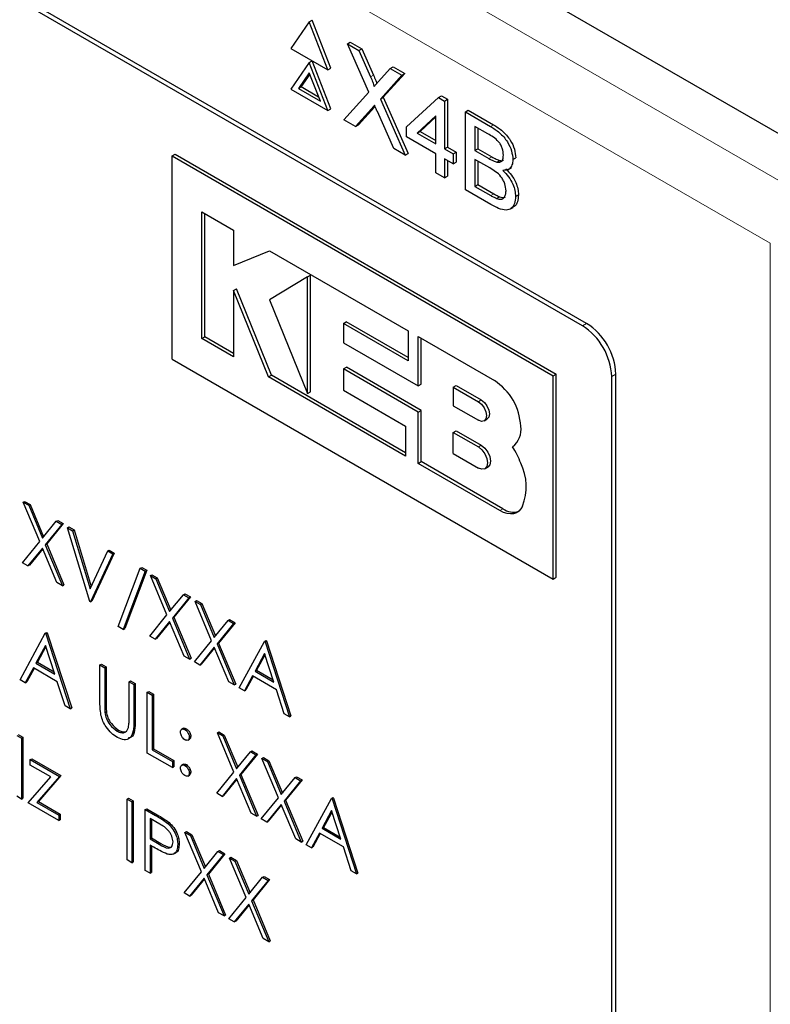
# Paper-space layout 'Blatt2' of a CAD drawing. Header units: millimetres. Extents: x 5 to 418, y 2 to 292.
# Tile 40 of 103: x 120.85 to 123.86, y 187.59 to 191.55. Entities that reach past the tile are written whole.
import ezdxf

# ---------------------------------------------------------------- set-up
doc = ezdxf.new("R2010")
doc.units = ezdxf.units.MM

psp = doc.layouts.new('Blatt2')

# ---------------------------------------------------------------- linework, layer by layer
at = {"color": 7, "linetype": 'Continuous', "lineweight": 25}
for p, q in [((125.7838, 190.0043), (114.5392, 196.4956)), ((123.1255, 190.3314), (117.174, 193.7672)), ((123.1086, 190.3217), (117.2161, 193.7234)), ((122.0109, 191.5434), (121.9361, 191.4369)), ((122.0109, 191.5434), (122.0227, 191.5502)), ((122.0858, 191.3505), (122.0109, 191.5434)), ((122.0976, 191.3573), (122.0227, 191.5502)), ((121.9361, 191.4369), (122.0858, 191.3505)), ((122.1638, 191.4552), (122.1755, 191.462)), ((122.25, 191.2608), (122.1638, 191.4552)), ((122.1638, 191.4552), (122.2098, 191.4286)), ((122.1755, 191.462), (122.2216, 191.4354)), ((122.2098, 191.4286), (122.2216, 191.4354)), ((122.2098, 191.4286), (122.2571, 191.322)), ((122.2216, 191.4354), (122.2689, 191.3288)), ((122.0109, 191.3801), (122.0227, 191.3869)), ((122.0976, 191.194), (122.0227, 191.3869)), ((122.0109, 191.3801), (121.9361, 191.2736)), ((122.0858, 191.1872), (122.0109, 191.3801)), ((122.0858, 191.3505), (122.0976, 191.3573)), ((122.2889, 191.3036), (122.336, 191.3557)), ((122.336, 191.3557), (122.3478, 191.3625)), ((122.336, 191.3557), (122.3827, 191.3288)), ((122.3478, 191.3625), (122.3945, 191.3356)), ((122.0109, 191.3392), (121.9667, 191.2763)), ((122.0134, 191.3328), (121.9785, 191.2831)), ((122.0552, 191.2253), (122.0109, 191.3392)), ((122.3827, 191.3288), (122.2964, 191.2335)), ((122.3945, 191.3356), (122.3082, 191.2403)), ((122.3827, 191.3288), (122.3945, 191.3356)), ((121.9361, 191.2736), (122.0858, 191.1872)), ((121.9667, 191.2763), (121.9785, 191.2831)), ((121.9667, 191.2763), (122.0552, 191.2253)), ((121.9785, 191.2831), (122.0484, 191.2428)), ((122.1499, 191.1502), (122.25, 191.2608)), ((122.2964, 191.2335), (122.3082, 191.2403)), ((122.2964, 191.2335), (122.3966, 191.0077)), ((122.3082, 191.2403), (122.4084, 191.0145)), ((122.4019, 191.121), (122.5305, 191.2394)), ((122.5305, 191.2394), (122.5423, 191.2462)), ((122.5305, 191.2394), (122.5548, 191.2254)), ((122.5423, 191.2462), (122.5666, 191.2322)), ((122.5548, 191.2254), (122.5666, 191.2322)), ((122.5666, 191.2322), (122.5666, 191.0396)), ((122.0858, 191.1872), (122.0976, 191.194)), ((122.2606, 191.194), (122.1965, 191.1233)), ((122.2724, 191.2008), (122.2083, 191.1301)), ((122.2752, 191.2039), (122.2724, 191.2008)), ((122.5548, 191.2254), (122.5548, 191.0328)), ((122.6382, 191.1813), (122.65, 191.1881)), ((122.65, 191.1881), (122.7515, 191.1295)), ((122.1965, 191.1233), (122.1499, 191.1502)), ((122.3505, 191.0344), (122.2845, 191.183)), ((122.5201, 191.1656), (122.4448, 191.0963)), ((122.5201, 191.1615), (122.4566, 191.1031)), ((122.5201, 191.0528), (122.5201, 191.1656)), ((122.6382, 190.8683), (122.6382, 191.1813)), ((122.6382, 191.1813), (122.7397, 191.1227)), ((122.1965, 191.1233), (122.2083, 191.1301)), ((122.4019, 191.0809), (122.4019, 191.121)), ((122.7281, 191.0933), (122.6764, 191.1231)), ((122.6764, 191.1231), (122.6764, 191.0268)), ((122.6882, 191.1163), (122.6882, 191.0336)), ((122.5201, 191.0127), (122.4019, 191.0809)), ((122.4448, 191.0963), (122.4566, 191.1031)), ((122.4448, 191.0963), (122.5201, 191.0528)), ((122.4566, 191.1031), (122.5201, 191.0664)), ((122.3966, 191.0077), (122.3505, 191.0344)), ((122.5548, 191.0328), (122.5666, 191.0396)), ((122.5548, 191.0328), (122.5896, 191.0127)), ((122.5666, 191.0396), (122.6014, 191.0195)), ((122.6764, 191.0268), (122.6882, 191.0336)), ((122.6882, 191.0336), (122.7441, 191.0013)), ((121.4594, 191.0044), (121.4712, 191.0112)), ((121.4594, 190.1879), (121.4594, 191.0044)), ((121.4594, 191.0044), (122.9915, 190.12)), ((121.4712, 191.0112), (123.0032, 190.1268)), ((122.3966, 191.0077), (122.4084, 191.0145)), ((122.5201, 190.9365), (122.5201, 191.0127)), ((122.5896, 190.9726), (122.5548, 190.9926)), ((122.5548, 190.9926), (122.5548, 190.9164)), ((122.5896, 191.0127), (122.6014, 191.0195)), ((122.5896, 191.0127), (122.5896, 190.9726)), ((122.6014, 191.0195), (122.6014, 190.9794)), ((122.6764, 191.0268), (122.7323, 190.9945)), ((122.7362, 190.9562), (122.6764, 190.9907)), ((122.6764, 190.9907), (122.6764, 190.8823)), ((122.8294, 190.9898), (122.8411, 190.9966)), ((122.5666, 190.9858), (122.5666, 190.9232)), ((122.5896, 190.9726), (122.6014, 190.9794)), ((122.6882, 190.9839), (122.6882, 190.8891)), ((122.7649, 190.9794), (122.7767, 190.9862)), ((122.8098, 190.9498), (122.8231, 190.9574)), ((122.5548, 190.9164), (122.5201, 190.9365)), ((122.5548, 190.9164), (122.5666, 190.9232)), ((122.6764, 190.8823), (122.6882, 190.8891)), ((122.6764, 190.8823), (122.7406, 190.8453)), ((122.6882, 190.8891), (122.7524, 190.8521)), ((122.74, 190.8095), (122.6382, 190.8683)), ((122.7638, 190.8334), (122.7755, 190.8402)), ((122.8398, 190.8416), (122.8516, 190.8484)), ((122.8166, 190.7899), (122.8299, 190.7975)), ((121.5787, 190.7801), (121.7062, 190.7065)), ((121.5787, 190.2704), (121.5787, 190.7801)), ((121.5905, 190.2772), (121.5905, 190.7733)), ((121.7062, 190.7065), (121.7062, 190.5637)), ((121.7062, 190.5637), (121.8513, 190.6227)), ((121.8513, 190.6227), (122.4078, 190.3015)), ((122.0034, 190.519), (121.8513, 190.4261)), ((122.0034, 190.519), (122.0152, 190.5258)), ((122.0034, 190.0496), (122.0034, 190.519)), ((122.0152, 190.0564), (122.0152, 190.5258)), ((121.7061, 190.4632), (121.7179, 190.47)), ((121.7061, 190.4632), (121.7061, 190.1968)), ((121.8465, 190.1158), (121.7061, 190.4632)), ((121.8583, 190.1226), (121.7179, 190.47)), ((121.8513, 190.4261), (122.0034, 190.0496)), ((122.1478, 190.3306), (122.1596, 190.3375)), ((122.1478, 190.3306), (122.1478, 190.2534)), ((122.4078, 190.1805), (122.1478, 190.3306)), ((122.4078, 190.1941), (122.1596, 190.3375)), ((121.5787, 190.2704), (121.5905, 190.2772)), ((121.7061, 190.2104), (121.5905, 190.2772)), ((122.4078, 190.3015), (122.4078, 190.1805)), ((122.4481, 190.08), (122.4481, 190.2782)), ((122.4481, 190.2782), (122.7548, 190.1012)), ((121.7061, 190.1968), (121.5787, 190.2704)), ((122.1478, 190.2534), (122.4481, 190.08)), ((122.4599, 190.0868), (122.4599, 190.2714)), ((121.4594, 190.1879), (122.9915, 189.3034)), ((121.8465, 190.1158), (121.8583, 190.1226)), ((122.3974, 189.8113), (121.8583, 190.1226)), ((122.1479, 190.148), (122.1597, 190.1548)), ((122.1479, 190.148), (122.1479, 190.0626)), ((122.4481, 189.9746), (122.1479, 190.148)), ((122.4599, 189.9814), (122.1597, 190.1548)), ((122.9915, 190.12), (123.0032, 190.1268)), ((122.9915, 189.3034), (122.9915, 190.12)), ((123.0032, 189.3102), (123.0032, 190.1268)), ((123.2265, 184.674), (123.2265, 190.1176)), ((123.2433, 184.6157), (123.2433, 190.1273)), ((122.3974, 189.7977), (121.8465, 190.1158)), ((122.4481, 190.08), (122.4599, 190.0868)), ((122.5895, 190.0747), (122.6013, 190.0815)), ((122.6013, 190.0815), (122.7023, 190.0232)), ((122.0034, 190.0496), (122.0152, 190.0564)), ((122.1479, 190.0626), (122.3974, 189.9185)), ((122.5895, 190.0747), (122.5895, 190)), ((122.5895, 190.0747), (122.6905, 190.0164)), ((122.5895, 190), (122.6905, 189.9417)), ((122.4481, 189.9746), (122.4599, 189.9814)), ((122.4481, 189.7685), (122.4481, 189.9746)), ((122.4599, 189.7753), (122.4599, 189.9814)), ((122.7134, 189.9394), (122.7251, 189.9462)), ((122.3974, 189.9185), (122.3974, 189.7977)), ((122.5895, 189.893), (122.6013, 189.8998)), ((122.5895, 189.8076), (122.5895, 189.893)), ((122.5895, 189.893), (122.6905, 189.8347)), ((122.6013, 189.8998), (122.7023, 189.8415)), ((122.5895, 189.8076), (122.6905, 189.7493)), ((122.8277, 189.8353), (122.8281, 189.8354)), ((122.4481, 189.7685), (122.4599, 189.7753)), ((122.7773, 189.5784), (122.4481, 189.7685)), ((122.7891, 189.5852), (122.4599, 189.7753)), ((122.7166, 189.7467), (122.7284, 189.7535)), ((120.8606, 189.6123), (120.8665, 189.6157)), ((120.8606, 189.6123), (120.8826, 189.5997)), ((120.9271, 189.4539), (120.8606, 189.6123)), ((120.8665, 189.6157), (120.8885, 189.6031)), ((120.8826, 189.5997), (120.8885, 189.6031)), ((120.8885, 189.6031), (120.9429, 189.4733)), ((120.8826, 189.5997), (120.9381, 189.4674)), ((120.9381, 189.4674), (120.9936, 189.5355)), ((121.0215, 189.5262), (120.955, 189.4446)), ((120.9936, 189.5355), (120.9995, 189.5389)), ((120.9936, 189.5355), (121.0156, 189.5228)), ((120.9995, 189.5389), (121.0215, 189.5262)), ((121.0156, 189.5228), (121.0215, 189.5262)), ((121.0156, 189.5228), (120.9491, 189.4412)), ((121.0387, 189.5095), (121.0446, 189.5129)), ((121.0387, 189.5095), (121.0591, 189.4977)), ((121.1285, 189.2127), (121.0387, 189.5095)), ((121.0446, 189.5129), (121.065, 189.5011)), ((121.0591, 189.4977), (121.065, 189.5011)), ((121.0591, 189.4977), (121.1298, 189.2639)), ((121.065, 189.5011), (121.134, 189.2729)), ((120.8579, 189.3689), (120.9271, 189.4539)), ((120.9491, 189.4412), (120.955, 189.4446)), ((120.955, 189.4446), (121.0242, 189.2797)), ((120.9381, 189.4277), (120.8798, 189.3563)), ((120.9392, 189.4252), (120.8857, 189.3597)), ((120.9964, 189.289), (120.9381, 189.4277)), ((120.9491, 189.4412), (121.0183, 189.2763)), ((121.1298, 189.2639), (121.2005, 189.4161)), ((121.2268, 189.4077), (121.1371, 189.2146)), ((121.2005, 189.4161), (121.2064, 189.4195)), ((121.2005, 189.4161), (121.2209, 189.4043)), ((121.2064, 189.4195), (121.2268, 189.4077)), ((121.2209, 189.4043), (121.2268, 189.4077)), ((120.8798, 189.3563), (120.8579, 189.3689)), ((121.2209, 189.4043), (121.1312, 189.2112)), ((120.8798, 189.3563), (120.8857, 189.3597)), ((121.2427, 189.1122), (121.3314, 189.3468)), ((121.3515, 189.3352), (121.2628, 189.1007)), ((121.3574, 189.3386), (121.2686, 189.1041)), ((121.3314, 189.3468), (121.3373, 189.3502)), ((121.3314, 189.3468), (121.3515, 189.3352)), ((121.3373, 189.3502), (121.3574, 189.3386)), ((121.3515, 189.3352), (121.3574, 189.3386)), ((121.0183, 189.2763), (120.9964, 189.289)), ((121.3719, 189.3172), (121.3778, 189.3206)), ((121.3719, 189.3172), (121.3939, 189.3045)), ((121.4384, 189.1587), (121.3719, 189.3172)), ((121.3778, 189.3206), (121.3997, 189.3079)), ((121.3939, 189.3045), (121.3997, 189.3079)), ((121.3939, 189.3045), (121.4494, 189.1722)), ((121.3997, 189.3079), (121.4542, 189.1782)), ((122.9915, 189.3034), (123.0032, 189.3102)), ((121.0183, 189.2763), (121.0242, 189.2797)), ((121.1312, 189.2112), (121.1285, 189.2127)), ((121.1312, 189.2112), (121.1371, 189.2146)), ((121.4494, 189.1722), (121.5049, 189.2404)), ((121.5269, 189.2277), (121.4604, 189.146)), ((121.5328, 189.2311), (121.4663, 189.1495)), ((121.5049, 189.2404), (121.5108, 189.2438)), ((121.5049, 189.2404), (121.5269, 189.2277)), ((121.5108, 189.2438), (121.5328, 189.2311)), ((121.5269, 189.2277), (121.5328, 189.2311)), ((121.5514, 189.2136), (121.5573, 189.217)), ((121.5514, 189.2136), (121.5733, 189.2009)), ((121.6179, 189.0551), (121.5514, 189.2136)), ((121.5573, 189.217), (121.5792, 189.2043)), ((121.5733, 189.2009), (121.5792, 189.2043)), ((121.5733, 189.2009), (121.6289, 189.0686)), ((121.5792, 189.2043), (121.6337, 189.0745)), ((121.3692, 189.0738), (121.4384, 189.1587)), ((121.4494, 189.1326), (121.3911, 189.0611)), ((121.4505, 189.1301), (121.397, 189.0645)), ((121.5077, 188.9938), (121.4494, 189.1326)), ((121.4604, 189.146), (121.4663, 189.1495)), ((121.4604, 189.146), (121.5296, 188.9812)), ((121.4663, 189.1495), (121.5355, 188.9846)), ((121.6289, 189.0686), (121.6844, 189.1367)), ((121.7123, 189.1275), (121.6458, 189.0458)), ((121.6844, 189.1367), (121.6903, 189.1401)), ((121.6844, 189.1367), (121.7064, 189.1241)), ((121.6903, 189.1401), (121.7123, 189.1275)), ((121.7064, 189.1241), (121.7123, 189.1275)), ((120.949, 189.085), (120.9549, 189.0884)), ((120.9549, 189.0884), (120.9576, 189.0868)), ((121.2628, 189.1007), (121.2427, 189.1122)), ((121.2628, 189.1007), (121.2686, 189.1041)), ((121.7064, 189.1241), (121.6399, 189.0424)), ((120.8484, 188.8981), (120.949, 189.085)), ((120.949, 189.085), (120.9517, 189.0834)), ((120.9517, 189.0834), (120.9576, 189.0868)), ((120.9517, 189.0834), (121.0496, 188.7819)), ((120.9576, 189.0868), (121.0555, 188.7853)), ((121.3911, 189.0611), (121.3692, 189.0738)), ((121.3911, 189.0611), (121.397, 189.0645)), ((121.5487, 188.9702), (121.6179, 189.0551)), ((121.7295, 188.8658), (121.8301, 189.0526)), ((121.8301, 189.0526), (121.836, 189.056)), ((121.8301, 189.0526), (121.8329, 189.0511)), ((121.8329, 189.0511), (121.8388, 189.0545)), ((121.8329, 189.0511), (121.9308, 188.7496)), ((121.836, 189.056), (121.8388, 189.0545)), ((121.8388, 189.0545), (121.9367, 188.753)), ((120.9501, 189.0366), (120.9117, 188.9652)), ((120.9517, 189.0319), (120.9176, 188.9686)), ((120.9875, 188.9214), (120.9501, 189.0366)), ((121.6289, 189.029), (121.5706, 188.9575)), ((121.6299, 189.0264), (121.5765, 188.9609)), ((121.6871, 188.8902), (121.6289, 189.029)), ((121.6399, 189.0424), (121.6458, 189.0458)), ((121.6399, 189.0424), (121.7091, 188.8775)), ((121.6458, 189.0458), (121.715, 188.8809)), ((121.5296, 188.9812), (121.5077, 188.9938)), ((121.5296, 188.9812), (121.5355, 188.9846)), ((121.5706, 188.9575), (121.5487, 188.9702)), ((121.8313, 189.0042), (121.7929, 188.9328)), ((121.8328, 188.9995), (121.7988, 188.9362)), ((121.8687, 188.8891), (121.8313, 189.0042)), ((120.9014, 188.946), (120.8691, 188.8861)), ((120.9045, 188.9442), (120.875, 188.8895)), ((120.9975, 188.8905), (120.9014, 188.946)), ((120.9117, 188.9652), (120.9176, 188.9686)), ((120.9117, 188.9652), (120.9875, 188.9214)), ((120.9176, 188.9686), (120.9848, 188.9298)), ((121.1693, 188.9578), (121.1752, 188.9612)), ((121.1693, 188.9578), (121.1883, 188.9468)), ((121.1693, 188.8099), (121.1693, 188.9578)), ((121.1752, 188.9612), (121.1942, 188.9502)), ((121.1883, 188.9468), (121.1942, 188.9502)), ((121.1883, 188.9468), (121.1883, 188.8001)), ((121.1942, 188.9502), (121.1942, 188.8035)), ((121.5706, 188.9575), (121.5765, 188.9609)), ((121.7929, 188.9328), (121.7988, 188.9362)), ((121.7929, 188.9328), (121.8687, 188.8891)), ((121.7988, 188.9362), (121.866, 188.8974)), ((120.8691, 188.8861), (120.8484, 188.8981)), ((121.0289, 188.7939), (120.9975, 188.8905)), ((121.2862, 188.8903), (121.2921, 188.8937)), ((121.2862, 188.8903), (121.3053, 188.8793)), ((121.2862, 188.7435), (121.2862, 188.8903)), ((121.2921, 188.8937), (121.3111, 188.8827)), ((121.7091, 188.8775), (121.6871, 188.8902)), ((121.7825, 188.9137), (121.7503, 188.8538)), ((121.7856, 188.9119), (121.7562, 188.8572)), ((121.8787, 188.8581), (121.7825, 188.9137)), ((120.8691, 188.8861), (120.875, 188.8895)), ((121.3053, 188.8793), (121.3111, 188.8827)), ((121.3053, 188.8793), (121.3053, 188.7314)), ((121.3111, 188.8827), (121.3111, 188.7348)), ((121.3596, 188.8479), (121.3655, 188.8513)), ((121.3655, 188.8513), (121.3846, 188.8403)), ((121.7091, 188.8775), (121.715, 188.8809)), ((121.7503, 188.8538), (121.7295, 188.8658)), ((121.7503, 188.8538), (121.7562, 188.8572)), ((121.9101, 188.7615), (121.8787, 188.8581)), ((121.3596, 188.8479), (121.3787, 188.8369)), ((121.3596, 188.603), (121.3596, 188.8479)), ((121.3787, 188.8369), (121.3846, 188.8403)), ((121.3787, 188.8369), (121.3787, 188.6171)), ((121.3846, 188.8403), (121.3846, 188.6205)), ((121.0496, 188.7819), (121.0289, 188.7939)), ((121.0496, 188.7819), (121.0555, 188.7853)), ((121.1892, 188.767), (121.195, 188.7704)), ((121.9308, 188.7496), (121.9101, 188.7615)), ((121.9308, 188.7496), (121.9367, 188.753)), ((121.2383, 188.6919), (121.2442, 188.6953)), ((121.5048, 188.703), (121.4975, 188.6988)), ((121.5106, 188.698), (121.5165, 188.7014)), ((120.8348, 188.6746), (120.8538, 188.6636)), ((120.8406, 188.678), (120.8597, 188.667)), ((120.8538, 188.6636), (120.8597, 188.667)), ((120.8538, 188.6636), (120.8538, 188.4187)), ((120.8597, 188.667), (120.8597, 188.4221)), ((121.5223, 188.6554), (121.5297, 188.6597)), ((121.5283, 188.6674), (121.5342, 188.6708)), ((121.6411, 188.6854), (121.647, 188.6888)), ((121.6411, 188.6854), (121.6631, 188.6727)), ((121.7077, 188.527), (121.6411, 188.6854)), ((121.647, 188.6888), (121.669, 188.6761)), ((121.6631, 188.6727), (121.669, 188.6761)), ((121.6631, 188.6727), (121.7186, 188.5405)), ((121.669, 188.6761), (121.7235, 188.5464)), ((121.3787, 188.6171), (121.3846, 188.6205)), ((121.3787, 188.6171), (121.4603, 188.57)), ((121.3846, 188.6205), (121.4662, 188.5734)), ((120.8891, 188.5773), (120.895, 188.5807)), ((120.8891, 188.5773), (121.0061, 188.5098)), ((120.8891, 188.5553), (120.8891, 188.5773)), ((120.895, 188.5807), (121.012, 188.5132)), ((121.4603, 188.5449), (121.3596, 188.603)), ((121.4603, 188.57), (121.4662, 188.5734)), ((121.4662, 188.5734), (121.4662, 188.5483)), ((121.7186, 188.5405), (121.7742, 188.6086)), ((121.7961, 188.5959), (121.7296, 188.5143)), ((121.802, 188.5993), (121.7355, 188.5177)), ((121.7742, 188.6086), (121.7801, 188.612)), ((121.7742, 188.6086), (121.7961, 188.5959)), ((121.7801, 188.612), (121.802, 188.5993)), ((121.7961, 188.5959), (121.802, 188.5993)), ((121.8206, 188.5818), (121.8265, 188.5852)), ((121.8206, 188.5818), (121.8426, 188.5691)), ((121.8872, 188.4234), (121.8206, 188.5818)), ((121.8265, 188.5852), (121.8485, 188.5725)), ((120.9712, 188.5079), (120.8891, 188.5553)), ((121.4603, 188.57), (121.4603, 188.5449)), ((121.4603, 188.5449), (121.4662, 188.5483)), ((121.5047, 188.5586), (121.4974, 188.5544)), ((121.5106, 188.5535), (121.5165, 188.5569)), ((121.8426, 188.5691), (121.8485, 188.5725)), ((121.8426, 188.5691), (121.8981, 188.4369)), ((121.8485, 188.5725), (121.903, 188.4428)), ((120.881, 188.403), (120.9712, 188.5079)), ((121.0061, 188.5098), (120.9159, 188.4048)), ((121.012, 188.5132), (120.9218, 188.4082)), ((121.0061, 188.5098), (121.012, 188.5132)), ((121.5223, 188.511), (121.5296, 188.5152)), ((121.5283, 188.5229), (121.5342, 188.5263)), ((121.6384, 188.442), (121.7077, 188.527)), ((121.7186, 188.5008), (121.6604, 188.4294)), ((121.7197, 188.4983), (121.6663, 188.4328)), ((121.7769, 188.3621), (121.7186, 188.5008)), ((121.7296, 188.5143), (121.7355, 188.5177)), ((121.7296, 188.5143), (121.7989, 188.3494)), ((121.7355, 188.5177), (121.8048, 188.3528)), ((121.8981, 188.4369), (121.9537, 188.505)), ((121.9815, 188.4957), (121.915, 188.4141)), ((121.9537, 188.505), (121.9596, 188.5084)), ((121.9537, 188.505), (121.9756, 188.4923)), ((121.9596, 188.5084), (121.9815, 188.4957)), ((121.9756, 188.4923), (121.9815, 188.4957)), ((121.9756, 188.4923), (121.9091, 188.4107)), ((120.8538, 188.4187), (120.8348, 188.4297)), ((120.8538, 188.4187), (120.8597, 188.4221)), ((121.2781, 188.4187), (121.2839, 188.4221)), ((121.2781, 188.4187), (121.2971, 188.4077)), ((121.2781, 188.1737), (121.2781, 188.4187)), ((121.2839, 188.4221), (121.303, 188.4111)), ((121.6604, 188.4294), (121.6384, 188.442)), ((121.6604, 188.4294), (121.6663, 188.4328)), ((121.8179, 188.3384), (121.8872, 188.4234)), ((121.9988, 188.234), (122.0994, 188.4209)), ((122.0994, 188.4209), (122.1053, 188.4243)), ((122.0994, 188.4209), (122.1021, 188.4193)), ((122.1021, 188.4193), (122.108, 188.4227)), ((122.1021, 188.4193), (122.2, 188.1178)), ((122.1053, 188.4243), (122.108, 188.4227)), ((122.108, 188.4227), (122.2059, 188.1212)), ((121.0034, 188.3323), (120.881, 188.403)), ((120.9159, 188.4048), (120.9218, 188.4082)), ((120.9159, 188.4048), (121.0034, 188.3543)), ((120.9218, 188.4082), (121.0093, 188.3577)), ((121.2971, 188.4077), (121.303, 188.4111)), ((121.2971, 188.4077), (121.2971, 188.1628)), ((121.303, 188.4111), (121.303, 188.1662)), ((121.3515, 188.3763), (121.3574, 188.3797)), ((121.3515, 188.3763), (121.3931, 188.3523)), ((121.3515, 188.1314), (121.3515, 188.3763)), ((121.3574, 188.3797), (121.399, 188.3557)), ((121.8981, 188.3972), (121.8399, 188.3257)), ((121.8992, 188.3947), (121.8458, 188.3291)), ((121.9564, 188.2585), (121.8981, 188.3972)), ((121.9091, 188.4107), (121.915, 188.4141)), ((121.9091, 188.4107), (121.9784, 188.2458)), ((121.915, 188.4141), (121.9843, 188.2492)), ((121.0034, 188.3543), (121.0093, 188.3577)), ((121.0034, 188.3543), (121.0034, 188.3323)), ((121.0034, 188.3323), (121.0093, 188.3357)), ((121.0093, 188.3577), (121.0093, 188.3357)), ((121.4093, 188.3178), (121.3705, 188.3402)), ((121.3705, 188.3402), (121.3705, 188.2586)), ((121.3764, 188.3368), (121.3764, 188.262)), ((121.7989, 188.3494), (121.7769, 188.3621)), ((121.7989, 188.3494), (121.8048, 188.3528)), ((121.8399, 188.3257), (121.8179, 188.3384)), ((122.1005, 188.3725), (122.0621, 188.3011)), ((122.1021, 188.3678), (122.068, 188.3045)), ((122.1379, 188.2573), (122.1005, 188.3725)), ((121.4414, 188.3207), (121.4473, 188.3241)), ((121.8399, 188.3257), (121.8458, 188.3291)), ((122.0621, 188.3011), (122.068, 188.3045)), ((122.0621, 188.3011), (122.1379, 188.2573)), ((122.068, 188.3045), (122.1352, 188.2657)), ((121.3705, 188.2586), (121.3764, 188.262)), ((121.3705, 188.2586), (121.4077, 188.2366)), ((121.3764, 188.262), (121.4136, 188.24)), ((121.5106, 188.2845), (121.5165, 188.2879)), ((121.5106, 188.2845), (121.5326, 188.2718)), ((121.5771, 188.126), (121.5106, 188.2845)), ((121.5165, 188.2879), (121.5384, 188.2752)), ((121.5326, 188.2718), (121.5384, 188.2752)), ((121.5326, 188.2718), (121.5881, 188.1395)), ((121.5384, 188.2752), (121.5929, 188.1455)), ((121.9784, 188.2458), (121.9564, 188.2585)), ((122.0518, 188.2819), (122.0195, 188.222)), ((122.0549, 188.2801), (122.0254, 188.2254)), ((122.148, 188.2264), (122.0518, 188.2819)), ((121.3857, 188.2247), (121.3705, 188.2334)), ((121.3705, 188.2334), (121.3705, 188.1204)), ((121.3764, 188.23), (121.3764, 188.1238)), ((121.482, 188.2353), (121.4879, 188.2387)), ((121.9784, 188.2458), (121.9843, 188.2492)), ((122.0195, 188.222), (121.9988, 188.234)), ((122.0195, 188.222), (122.0254, 188.2254)), ((122.1793, 188.1298), (122.148, 188.2264)), ((121.4665, 188.1982), (121.4739, 188.2024)), ((121.5881, 188.1395), (121.6436, 188.2077)), ((121.6656, 188.195), (121.5991, 188.1133)), ((121.6715, 188.1984), (121.605, 188.1167)), ((121.6436, 188.2077), (121.6495, 188.2111)), ((121.6436, 188.2077), (121.6656, 188.195)), ((121.6495, 188.2111), (121.6715, 188.1984)), ((121.6656, 188.195), (121.6715, 188.1984)), ((121.6901, 188.1809), (121.696, 188.1843)), ((121.6901, 188.1809), (121.712, 188.1682)), ((121.7566, 188.0224), (121.6901, 188.1809)), ((121.696, 188.1843), (121.7179, 188.1716)), ((121.2971, 188.1628), (121.2781, 188.1737)), ((121.2971, 188.1628), (121.303, 188.1662)), ((121.712, 188.1682), (121.7179, 188.1716)), ((121.712, 188.1682), (121.7676, 188.0359)), ((121.7179, 188.1716), (121.7724, 188.0418)), ((121.3705, 188.1204), (121.3515, 188.1314)), ((121.3705, 188.1204), (121.3764, 188.1238)), ((121.5079, 188.0411), (121.5771, 188.126)), ((121.5881, 188.0999), (121.5298, 188.0284)), ((121.6464, 187.9611), (121.5881, 188.0999)), ((121.5991, 188.1133), (121.605, 188.1167)), ((121.5991, 188.1133), (121.6683, 187.9485)), ((121.605, 188.1167), (121.6742, 187.9519)), ((121.7676, 188.0359), (121.8231, 188.104)), ((121.8231, 188.104), (121.829, 188.1074)), ((121.8231, 188.104), (121.8451, 188.0914)), ((121.829, 188.1074), (121.851, 188.0948)), ((122.2, 188.1178), (122.1793, 188.1298)), ((122.2, 188.1178), (122.2059, 188.1212)), ((121.5892, 188.0973), (121.5357, 188.0318)), ((121.8451, 188.0914), (121.7786, 188.0097)), ((121.851, 188.0948), (121.7845, 188.0131)), ((121.8451, 188.0914), (121.851, 188.0948)), ((121.5298, 188.0284), (121.5079, 188.0411)), ((121.5298, 188.0284), (121.5357, 188.0318)), ((121.6874, 187.9375), (121.7566, 188.0224)), ((121.7676, 187.9963), (121.7093, 187.9248)), ((121.7687, 187.9937), (121.7152, 187.9282)), ((121.8258, 187.8575), (121.7676, 187.9963)), ((121.7786, 188.0097), (121.7845, 188.0131)), ((121.7786, 188.0097), (121.8478, 187.8448)), ((121.7845, 188.0131), (121.8537, 187.8482)), ((121.6683, 187.9485), (121.6464, 187.9611)), ((121.6683, 187.9485), (121.6742, 187.9519)), ((121.7093, 187.9248), (121.6874, 187.9375)), ((121.7093, 187.9248), (121.7152, 187.9282)), ((121.8478, 187.8448), (121.8258, 187.8575)), ((121.8478, 187.8448), (121.8537, 187.8482))]:
    psp.add_line(p, q, dxfattribs=at)
at = {"color": 7, "linetype": 'Continuous', "lineweight": 18}
for p, q in [((116.5532, 195.1462), (123.9819, 190.8577)), ((123.8641, 190.6536), (116.4354, 194.942)), ((122.2571, 191.322), (122.2689, 191.3288)), ((122.2606, 191.194), (122.2724, 191.2008)), ((122.7397, 191.1227), (122.7515, 191.1295)), ((122.7323, 190.9945), (122.7441, 191.0013)), ((122.7406, 190.8453), (122.7524, 190.8521)), ((123.8641, 179.2671), (123.8641, 190.6536)), ((123.1086, 190.3217), (123.1255, 190.3314)), ((123.2265, 190.1176), (123.2433, 190.1273)), ((122.6905, 190.0164), (122.7023, 190.0232)), ((122.6905, 189.8347), (122.7023, 189.8415)), ((122.7773, 189.5784), (122.7891, 189.5852)), ((121.1883, 188.8001), (121.1942, 188.8035)), ((121.3053, 188.7314), (121.3111, 188.7348)), ((121.3931, 188.3523), (121.399, 188.3557)), ((121.4077, 188.2366), (121.4136, 188.24))]:
    psp.add_line(p, q, dxfattribs=at)
at = {"color": 7, "linetype": 'Continuous', "lineweight": 25, "flags": 128}
for points in [[(122.6905, 190.0164), (122.7029, 190.0064), (122.7134, 189.9923), (122.7204, 189.9761), (122.7228, 189.9604), (122.7204, 189.9475), (122.7134, 189.9394), (122.7029, 189.9374), (122.6905, 189.9417)], [(122.7023, 190.0232), (122.7146, 190.0132), (122.7251, 189.9991), (122.7322, 189.9829), (122.7346, 189.9672), (122.7322, 189.9543), (122.7251, 189.9462), (122.7251, 189.9462)], [(122.7023, 189.8415), (122.7164, 189.8301), (122.7284, 189.8139), (122.7364, 189.7954), (122.7392, 189.7775), (122.7364, 189.7628), (122.7284, 189.7536), (122.7284, 189.7535)], [(122.6905, 189.8347), (122.7046, 189.8233), (122.7166, 189.8071), (122.7246, 189.7886), (122.7274, 189.7707), (122.7246, 189.756), (122.7166, 189.7467), (122.7046, 189.7444), (122.6905, 189.7493)], [(122.8681, 189.5964), (122.8617, 189.5852), (122.8534, 189.5762), (122.8434, 189.5698), (122.832, 189.5661), (122.8194, 189.5651), (122.8059, 189.5668), (122.7917, 189.5713), (122.7773, 189.5784)]]:
    psp.add_lwpolyline(points, dxfattribs=at)
at = {"color": 7, "linetype": 'Continuous', "lineweight": 25}
for centre, radius, start, end in [((122.9706, 190.1059), 0.2561, 2.6055, 57.3945), ((122.9875, 190.1157), 0.2561, 2.6055, 57.3945), ((122.6308, 189.9072), 0.2302, 2.6055, 57.3945), ((122.7775, 189.9032), 0.0845, 306.49, 9.8709), ((122.5601, 189.6606), 0.3196, 19.8361, 33.1349), ((122.6693, 189.6744), 0.2136, 338.5903, 26.3014), ((122.831, 189.6468), 0.0745, 235.721, 286.5942)]:
    psp.add_arc(centre, radius, start, end, dxfattribs=at)
for points, knots in [([(122.2571, 191.322), (122.2601, 191.3149), (122.2644, 191.3051), (122.2696, 191.2923), (122.2706, 191.2868), (122.2712, 191.2841)], [0, 0, 0, 0, 0.561277, 0.781763, 1, 1, 1, 1]), ([(122.2689, 191.3288), (122.2719, 191.3217), (122.2761, 191.3119), (122.2808, 191.3008), (122.2816, 191.2969), (122.2818, 191.2958)], [0, 0, 0, 0, 0.646868, 0.900977, 1, 1, 1, 1]), ([(122.2712, 191.2841), (122.2745, 191.2877), (122.2804, 191.2942), (122.2863, 191.3008), (122.2889, 191.3036)], [0, 0, 0, 0, 0.56, 1, 1, 1, 1]), ([(122.2734, 191.2081), (122.271, 191.2055), (122.2667, 191.2008), (122.2625, 191.1961), (122.2606, 191.194)], [0, 0, 0, 0, 0.560002, 1, 1, 1, 1]), ([(122.2845, 191.183), (122.2824, 191.1877), (122.2787, 191.1961), (122.275, 191.2044), (122.2734, 191.2081)], [0, 0, 0, 0, 0.56, 1, 1, 1, 1]), ([(122.7397, 191.1227), (122.7517, 191.1153), (122.7757, 191.1005), (122.807, 191.0652), (122.8256, 191.0245), (122.8281, 191.0014), (122.8294, 190.9898)], [0, 0, 0, 0, 0.281116, 0.560026, 0.780112, 1, 1, 1, 1]), ([(122.7515, 191.1295), (122.7635, 191.1221), (122.7875, 191.1073), (122.8188, 191.072), (122.8374, 191.0313), (122.8399, 191.0082), (122.8411, 190.9966)], [0, 0, 0, 0, 0.281116, 0.560026, 0.780112, 1, 1, 1, 1]), ([(122.7911, 191.008), (122.7903, 191.0169), (122.7891, 191.0304), (122.7808, 191.0496), (122.7624, 191.075), (122.7433, 191.0851), (122.7281, 191.0933)], [0, 0, 0, 0, 0.249512, 0.375019, 0.500244, 1, 1, 1, 1]), ([(122.7323, 190.9945), (122.7385, 190.991), (122.7494, 190.9846), (122.7602, 190.981), (122.7649, 190.9794)], [0, 0, 0, 0, 0.560393, 1, 1, 1, 1]), ([(122.7441, 191.0013), (122.7503, 190.9978), (122.7612, 190.9914), (122.772, 190.9878), (122.7767, 190.9862)], [0, 0, 0, 0, 0.560393, 1, 1, 1, 1]), ([(122.7649, 190.9794), (122.7692, 190.9789), (122.7779, 190.978), (122.7892, 190.9867), (122.7904, 190.9999), (122.7911, 191.008)], [0, 0, 0, 0, 0.280869, 0.561063, 1, 1, 1, 1]), ([(122.7767, 190.9862), (122.7812, 190.9854), (122.7873, 190.9842), (122.7911, 190.9876), (122.792, 190.9885)], [0, 0, 0, 0, 0.753765, 1, 1, 1, 1]), ([(122.8294, 190.9898), (122.8286, 190.9822), (122.8271, 190.9669), (122.814, 190.9486), (122.7983, 190.9469), (122.7887, 190.9459)], [0, 0, 0, 0, 0.280336, 0.5608, 1, 1, 1, 1]), ([(122.8016, 190.8643), (122.8007, 190.8737), (122.7995, 190.8879), (122.7906, 190.9078), (122.7722, 190.9351), (122.7522, 190.9468), (122.7362, 190.9562)], [0, 0, 0, 0, 0.249802, 0.375546, 0.501154, 1, 1, 1, 1]), ([(122.8005, 190.9527), (122.8083, 190.9449), (122.8241, 190.9292), (122.8408, 190.8999), (122.8502, 190.8719), (122.8511, 190.8562), (122.8516, 190.8484)], [0, 0, 0, 0, 0.280211, 0.55967, 0.779709, 1, 1, 1, 1]), ([(122.7887, 190.9459), (122.7966, 190.9381), (122.8123, 190.9224), (122.829, 190.8931), (122.8384, 190.8651), (122.8393, 190.8494), (122.8398, 190.8416)], [0, 0, 0, 0, 0.280211, 0.55967, 0.779709, 1, 1, 1, 1]), ([(122.8398, 190.8416), (122.8389, 190.8317), (122.8372, 190.812), (122.824, 190.7918), (122.7925, 190.7815), (122.7616, 190.798), (122.74, 190.8095)], [0, 0, 0, 0, 0.187143, 0.374319, 0.560786, 1, 1, 1, 1]), ([(122.7406, 190.8453), (122.7449, 190.8428), (122.7527, 190.8383), (122.7604, 190.8349), (122.7638, 190.8334)], [0, 0, 0, 0, 0.560099, 1, 1, 1, 1]), ([(122.7524, 190.8521), (122.7567, 190.8496), (122.7645, 190.8451), (122.7722, 190.8417), (122.7755, 190.8402)], [0, 0, 0, 0, 0.560099, 1, 1, 1, 1]), ([(122.7638, 190.8334), (122.7697, 190.8317), (122.7816, 190.8282), (122.7942, 190.8352), (122.8007, 190.8482), (122.8013, 190.8589), (122.8016, 190.8643)], [0, 0, 0, 0, 0.28029, 0.559018, 0.779402, 1, 1, 1, 1]), ([(122.7755, 190.8402), (122.7817, 190.8381), (122.7911, 190.8349), (122.7974, 190.8392), (122.7995, 190.8407)], [0, 0, 0, 0, 0.658905, 1, 1, 1, 1]), ([(122.8516, 190.8484), (122.8506, 190.8387), (122.8487, 190.8195), (122.8399, 190.802), (122.831, 190.7995), (122.8292, 190.799)], [0, 0, 0, 0, 0.444756, 0.889591, 1, 1, 1, 1]), ([(121.1731, 188.7561), (121.1717, 188.7664), (121.1693, 188.7849), (121.1693, 188.8022), (121.1693, 188.8099)], [0, 0, 0, 0, 0.5594986, 1, 1, 1, 1]), ([(121.1883, 188.8001), (121.1883, 188.794), (121.1883, 188.7831), (121.1889, 188.7719), (121.1892, 188.767)], [0, 0, 0, 0, 0.560124, 1, 1, 1, 1]), ([(121.1942, 188.8035), (121.1942, 188.7974), (121.1941, 188.7865), (121.1948, 188.7753), (121.195, 188.7704)], [0, 0, 0, 0, 0.560124, 1, 1, 1, 1]), ([(121.2393, 188.6661), (121.2313, 188.6714), (121.2152, 188.682), (121.1949, 188.7059), (121.18, 188.7316), (121.1754, 188.7479), (121.1731, 188.7561)], [0, 0, 0, 0, 0.280221, 0.559914, 0.779952, 1, 1, 1, 1]), ([(121.1892, 188.767), (121.1905, 188.7587), (121.1932, 188.7422), (121.2114, 188.7125), (121.2281, 188.6997), (121.2383, 188.6919)], [0, 0, 0, 0, 0.281057, 0.560821, 1, 1, 1, 1]), ([(121.195, 188.7704), (121.1964, 188.7621), (121.1991, 188.7456), (121.2173, 188.7159), (121.234, 188.7031), (121.2442, 188.6953)], [0, 0, 0, 0, 0.281057, 0.560821, 1, 1, 1, 1]), ([(121.3111, 188.7348), (121.3109, 188.7215), (121.3103, 188.695), (121.3004, 188.6672), (121.2865, 188.6644), (121.2824, 188.6635)], [0, 0, 0, 0, 0.41567, 0.82662, 1, 1, 1, 1]), ([(121.284, 188.7068), (121.2848, 188.7134), (121.2863, 188.7252), (121.2862, 188.7379), (121.2862, 188.7435)], [0, 0, 0, 0, 0.559624, 1, 1, 1, 1]), ([(121.2383, 188.6919), (121.2441, 188.6892), (121.2558, 188.6839), (121.27, 188.6861), (121.2796, 188.6942), (121.2826, 188.7026), (121.284, 188.7068)], [0, 0, 0, 0, 0.279787, 0.559377, 0.779569, 1, 1, 1, 1]), ([(121.3053, 188.7314), (121.3051, 188.7178), (121.3047, 188.6909), (121.2919, 188.6621), (121.2672, 188.6535), (121.2486, 188.6619), (121.2393, 188.6661)], [0, 0, 0, 0, 0.281655, 0.560111, 0.78008, 1, 1, 1, 1]), ([(121.2442, 188.6953), (121.2499, 188.6927), (121.2615, 188.6877), (121.273, 188.6881), (121.277, 188.6917), (121.2774, 188.692)], [0, 0, 0, 0, 0.473792, 0.947251, 1, 1, 1, 1]), ([(121.4929, 188.6878), (121.4932, 188.6906), (121.4939, 188.6962), (121.4987, 188.7001), (121.5045, 188.7009), (121.5085, 188.6989), (121.5106, 188.698)], [0, 0, 0, 0, 0.279585, 0.559454, 0.779697, 1, 1, 1, 1]), ([(121.5043, 188.7023), (121.5046, 188.7026), (121.5061, 188.7041), (121.5104, 188.7041), (121.5145, 188.7023), (121.5165, 188.7014)], [0, 0, 0, 0, 0.111363, 0.55562, 1, 1, 1, 1]), ([(121.5106, 188.698), (121.5132, 188.6961), (121.5184, 188.6924), (121.5241, 188.6835), (121.5278, 188.6748), (121.5281, 188.6698), (121.5283, 188.6674)], [0, 0, 0, 0, 0.279602, 0.559212, 0.779475, 1, 1, 1, 1]), ([(121.5165, 188.7014), (121.5191, 188.6995), (121.5243, 188.6958), (121.53, 188.6869), (121.5337, 188.6782), (121.534, 188.6732), (121.5342, 188.6708)], [0, 0, 0, 0, 0.279602, 0.559212, 0.779475, 1, 1, 1, 1]), ([(121.5106, 188.6572), (121.508, 188.659), (121.5028, 188.6627), (121.497, 188.6716), (121.4934, 188.6804), (121.4931, 188.6853), (121.4929, 188.6878)], [0, 0, 0, 0, 0.279647, 0.559299, 0.779615, 1, 1, 1, 1]), ([(121.5283, 188.6674), (121.528, 188.6645), (121.5274, 188.6588), (121.5225, 188.655), (121.5167, 188.6542), (121.5126, 188.6562), (121.5106, 188.6572)], [0, 0, 0, 0, 0.279517, 0.559326, 0.779544, 1, 1, 1, 1]), ([(121.5342, 188.6708), (121.5339, 188.6678), (121.5335, 188.6626), (121.5302, 188.6605), (121.5287, 188.6596)], [0, 0, 0, 0, 0.556603, 1, 1, 1, 1]), ([(121.4929, 188.5433), (121.4932, 188.5461), (121.4938, 188.5518), (121.4986, 188.5557), (121.5044, 188.5564), (121.5085, 188.5545), (121.5106, 188.5535)], [0, 0, 0, 0, 0.2795762, 0.5592837, 0.7795524, 1, 1, 1, 1]), ([(121.5106, 188.5127), (121.508, 188.5146), (121.5028, 188.5183), (121.497, 188.5272), (121.4935, 188.5359), (121.4931, 188.5408), (121.4929, 188.5433)], [0, 0, 0, 0, 0.279581, 0.559143, 0.779575, 1, 1, 1, 1]), ([(121.5042, 188.5579), (121.5045, 188.5582), (121.506, 188.5597), (121.5104, 188.5597), (121.5145, 188.5578), (121.5165, 188.5569)], [0, 0, 0, 0, 0.116538, 0.55809, 1, 1, 1, 1]), ([(121.5106, 188.5535), (121.5132, 188.5517), (121.5184, 188.548), (121.5241, 188.539), (121.5278, 188.5303), (121.5281, 188.5254), (121.5283, 188.5229)], [0, 0, 0, 0, 0.2796016, 0.559212, 0.7794752, 1, 1, 1, 1]), ([(121.5165, 188.5569), (121.5191, 188.5551), (121.5243, 188.5514), (121.53, 188.5424), (121.5337, 188.5337), (121.534, 188.5288), (121.5342, 188.5263)], [0, 0, 0, 0, 0.2796016, 0.559212, 0.7794752, 1, 1, 1, 1]), ([(121.5283, 188.5229), (121.528, 188.5201), (121.5273, 188.5144), (121.5225, 188.5106), (121.5167, 188.5098), (121.5126, 188.5117), (121.5106, 188.5127)], [0, 0, 0, 0, 0.279469, 0.559358, 0.779674, 1, 1, 1, 1]), ([(121.5342, 188.5263), (121.5339, 188.5234), (121.5334, 188.5181), (121.5302, 188.516), (121.5287, 188.5151)], [0, 0, 0, 0, 0.554441, 1, 1, 1, 1]), ([(121.3931, 188.3523), (121.4022, 188.3471), (121.4183, 188.3378), (121.4344, 188.3259), (121.4414, 188.3207)], [0, 0, 0, 0, 0.5603137, 1, 1, 1, 1]), ([(121.399, 188.3557), (121.408, 188.3505), (121.4242, 188.3412), (121.4403, 188.3294), (121.4473, 188.3241)], [0, 0, 0, 0, 0.5603137, 1, 1, 1, 1]), ([(121.463, 188.2461), (121.462, 188.2537), (121.4606, 188.2651), (121.4528, 188.2807), (121.4378, 188.3018), (121.422, 188.3107), (121.4093, 188.3178)], [0, 0, 0, 0, 0.248969, 0.374729, 0.500383, 1, 1, 1, 1]), ([(121.4414, 188.3207), (121.4478, 188.3143), (121.4607, 188.3015), (121.4741, 188.2772), (121.4811, 188.2544), (121.4817, 188.2416), (121.482, 188.2353)], [0, 0, 0, 0, 0.279705, 0.559381, 0.779509, 1, 1, 1, 1]), ([(121.4473, 188.3241), (121.4537, 188.3177), (121.4666, 188.3049), (121.48, 188.2806), (121.487, 188.2578), (121.4876, 188.245), (121.4879, 188.2387)], [0, 0, 0, 0, 0.279705, 0.559381, 0.779509, 1, 1, 1, 1]), ([(121.4397, 188.1975), (121.4297, 188.2019), (121.4117, 188.2096), (121.3937, 188.2201), (121.3857, 188.2247)], [0, 0, 0, 0, 0.559694, 1, 1, 1, 1]), ([(121.4077, 188.2366), (121.4206, 188.2291), (121.4368, 188.2197), (121.4524, 188.2229), (121.4606, 188.2294), (121.462, 188.2395), (121.463, 188.2461)], [0, 0, 0, 0, 0.499721, 0.62535, 0.751083, 1, 1, 1, 1]), ([(121.4136, 188.24), (121.4262, 188.2329), (121.4421, 188.2239), (121.4563, 188.2253), (121.4584, 188.2272), (121.4586, 188.2273)], [0, 0, 0, 0, 0.782951, 0.979784, 1, 1, 1, 1]), ([(121.482, 188.2353), (121.4815, 188.2275), (121.4805, 188.2119), (121.4699, 188.1984), (121.4554, 188.1941), (121.4449, 188.1964), (121.4397, 188.1975)], [0, 0, 0, 0, 0.280099, 0.559324, 0.779458, 1, 1, 1, 1]), ([(121.4879, 188.2387), (121.4873, 188.2311), (121.4861, 188.2159), (121.4792, 188.204), (121.4733, 188.2023), (121.473, 188.2023)], [0, 0, 0, 0, 0.486653, 0.971789, 1, 1, 1, 1])]:
    psp.add_open_spline(points, degree=3, knots=knots, dxfattribs=at)

doc.saveas('drawing.dxf')
